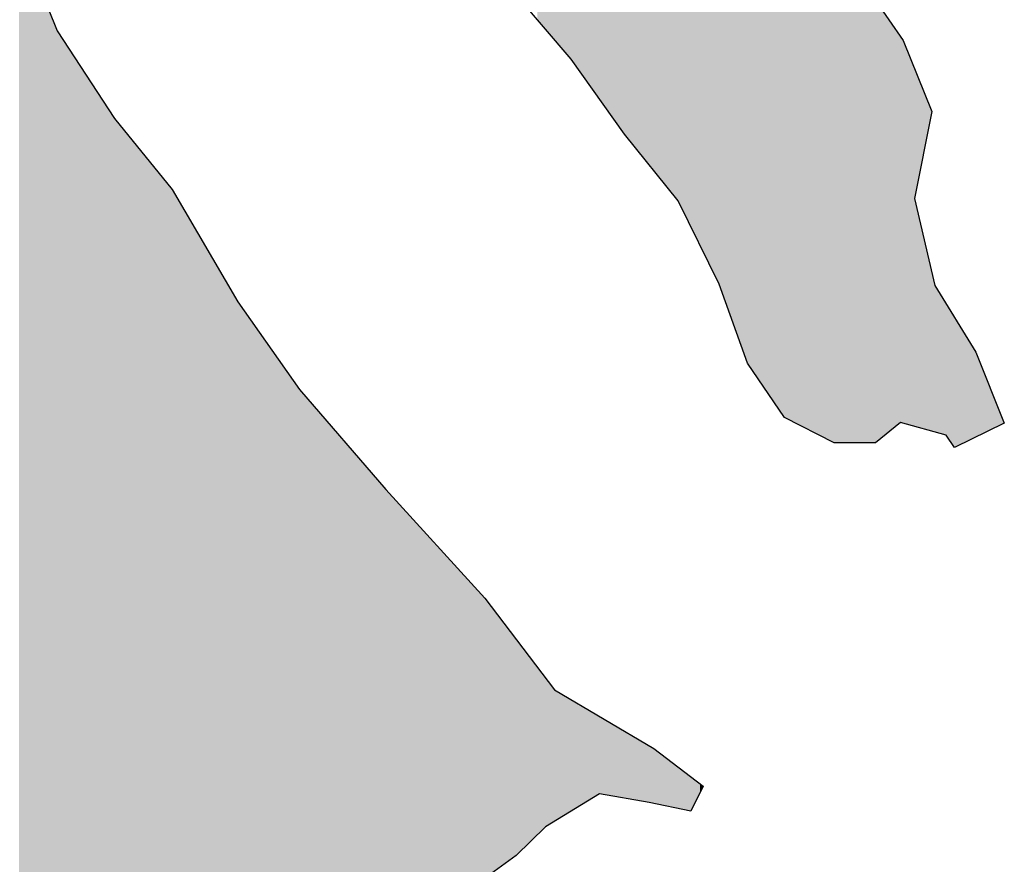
# Model space of a CAD drawing. Extents: x 132729 to 413893, y 707796 to 905796.
# Tile 16 of 62: x 211546 to 213533, y 776335 to 778039. Entities that reach past the tile are written whole.
import ezdxf

# ---------------------------------------------------------------- set-up
doc = ezdxf.new("R2010")
doc.units = 0
doc.header["$LTSCALE"] = 2000
doc.layers.add('HENDRYFILL', color=11, linetype='CONTINUOUS')
doc.layers.add('WATER', color=4, linetype='CONTINUOUS')

msp = doc.modelspace()

# ---------------------------------------------------------------- linework, layer by layer
at = {"layer": 'HENDRYFILL', "color": 0}
for points in [[(212995.908363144, 777399.2864309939), (212995.908363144, 807706.6026420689), (213015.0941092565, 777346.1348481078), (213015.0941092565, 807707.0989351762)], [(213015.0941092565, 777346.1348481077), (213015.0941092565, 807707.0989351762), (213089.7292112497, 777236.7976514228), (213089.7292112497, 807709.0295813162)], [(213089.7292112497, 777236.7976514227), (213089.7292112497, 807709.0295813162), (213159.0733906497, 777201.5530793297), (213159.0733906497, 807710.8233629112)], [(213159.0733906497, 777201.5530793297), (213159.0733906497, 807710.8233629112), (213189.8673033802, 777185.9018987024), (213189.8673033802, 807711.6199337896)], [(213189.8673033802, 777185.9018987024), (213189.8673033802, 807711.6199337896), (213238.8389701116, 777185.5795282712), (213238.8389701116, 807712.8867232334)], [(212988.4728994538, 777419.8854039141), (212988.4728994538, 787131.3261814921), (212995.908363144, 777399.2864309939), (212995.908363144, 787150.7639260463)], [(212974.9357506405, 777457.3882918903), (212974.9357506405, 787095.9374483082), (212988.4728994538, 777419.8854039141), (212988.4728994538, 787131.3261814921)], [(212957.5344857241, 777505.5962046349), (212957.5344857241, 787050.4471659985), (212974.9357506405, 777457.3882918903), (212974.9357506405, 787095.9374483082)], [(212944.7921553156, 777531.5058615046), (212944.7921553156, 787017.1362423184), (212957.5344857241, 777505.5962046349), (212957.5344857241, 787050.4471659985)], [(212925.7485250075, 777570.2282859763), (212925.7485250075, 786931.0362932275), (212944.7921553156, 777531.5058615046), (212944.7921553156, 787017.1362423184)], [(212918.9033687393, 777584.1469056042), (212918.9033687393, 786900.0880130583), (212922.5959917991, 777576.638499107), (212922.5959917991, 786916.783078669)], [(212922.5959917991, 777576.638499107), (212922.5959917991, 786916.783078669), (212925.7485250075, 777570.2282859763), (212925.7485250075, 786931.0362932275)], [(212900.3006486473, 777621.9728039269), (212900.3006486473, 786845.4807165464), (212918.9033687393, 777584.1469056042), (212918.9033687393, 786900.0880130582)], [(212896.8174327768, 777629.0554116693), (212896.8174327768, 786835.2559214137), (212900.3006486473, 777621.9728039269), (212900.3006486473, 786845.4807165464)], [(212892.5736719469, 777637.6844758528), (212892.5736719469, 786716.0606006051), (212893.290151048, 777636.2276208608), (212893.290151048, 786824.9017732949)], [(212893.290151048, 777636.2276208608), (212893.290151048, 786824.9017732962), (212896.8174327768, 777629.0554116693), (212896.8174327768, 786835.2559214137)], [(212891.9674203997, 777638.9171993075), (212891.9674203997, 786623.9642237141), (212892.5736719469, 777637.6844758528), (212892.5736719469, 786716.0606006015)], [(212849.2395545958, 777705.6215945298), (212849.2395545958, 786615.7107854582), (212874.9127822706, 777673.5953003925), (212874.9127822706, 786620.6699004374)], [(212874.9127822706, 777673.5953003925), (212874.9127822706, 786620.6699004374), (212891.9674203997, 777638.9171993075), (212891.9674203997, 786623.9642237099)], [(212784.6143196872, 777786.2389134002), (212784.6143196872, 786582.2394746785), (212808.133213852, 777756.9000615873), (212808.1332138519, 786607.7705656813)], [(212808.133213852, 777756.9000615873), (212808.1332138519, 786607.7705656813), (212812.5423160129, 777751.3998882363), (212812.5423160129, 786608.6222406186)], [(212812.5423160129, 777751.3998882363), (212812.5423160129, 786608.6222406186), (212816.6868972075, 777746.2296938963), (212816.6868972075, 786609.4228199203)], [(212816.6868972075, 777746.2296938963), (212816.6868972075, 786609.4228199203), (212825.7757742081, 777734.8916941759), (212825.7757742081, 786611.1784537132)], [(212825.7757742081, 777734.8916941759), (212825.7757742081, 786611.1784537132), (212849.2395545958, 777705.6215945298), (212849.2395545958, 786615.7107854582)], [(212766.9534300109, 777808.2701458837), (212766.9534300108, 786563.0675791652), (212784.6143196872, 777786.2389134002), (212784.6143196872, 786582.2394746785)], [(212753.3292791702, 777827.3983867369), (212753.3292791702, 786548.2777921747), (212766.9534300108, 777808.2701458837), (212766.9534300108, 786563.0675791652)], [(212740.2330405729, 777845.7854413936), (212740.2330405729, 786534.0610838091), (212744.144863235, 777840.2932615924), (212744.144863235, 786538.3075887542)], [(212744.144863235, 777840.2932615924), (212744.144863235, 786538.3075887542), (212750.6585459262, 777831.1480830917), (212750.6585459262, 786545.3785600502)], [(212750.6585459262, 777831.1480830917), (212750.6585459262, 786545.3785600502), (212751.7309796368, 777829.6423914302), (212751.7309796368, 786546.5427475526)], [(212751.7309796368, 777829.6423914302), (212751.7309796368, 786546.5427475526), (212753.3292791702, 777827.3983867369), (212753.3292791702, 786548.2777921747)], [(212723.802983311, 777868.8531610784), (212723.8029833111, 786516.2253265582), (212724.8734093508, 777867.350288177), (212724.8734093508, 786517.3873346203)], [(212724.8734093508, 777867.350288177), (212724.8734093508, 786517.3873346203), (212735.6475491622, 777852.2234488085), (212735.6475491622, 786529.0832733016)], [(212735.6475491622, 777852.2234488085), (212735.6475491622, 786529.0832733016), (212736.2684893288, 777851.3516518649), (212736.2684893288, 786529.7573390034)], [(212736.2684893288, 777851.3516518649), (212736.2684893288, 786529.7573390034), (212740.2330405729, 777845.7854413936), (212740.2330405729, 786534.0610838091)], [(212716.3283499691, 777879.3475095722), (212716.3283499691, 786496.6851849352), (212717.3044538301, 777877.9770645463), (212717.3044538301, 786499.2369097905)], [(212717.3044538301, 777877.9770645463), (212717.3044538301, 786499.2369097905), (212723.802983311, 777868.8531610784), (212723.802983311, 786516.2253265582)], [(212679.4608738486, 777931.1092649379), (212679.4608738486, 786400.3064501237), (212712.0598217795, 777885.3405021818), (212712.0598217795, 786485.5264241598)], [(212712.0598217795, 777885.3405021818), (212712.0598217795, 786485.5264241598), (212716.3283499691, 777879.3475095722), (212716.3283499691, 786496.6851849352)], [(212672.6867754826, 777940.6200657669), (212672.6867754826, 786126.4148584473), (212679.4608738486, 777931.1092649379), (212679.4608738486, 786139.7429899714)], [(212669.2893061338, 777945.3900960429), (212669.2893061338, 786119.730290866), (212672.6867754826, 777940.6200657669), (212672.6867754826, 786126.4148584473)], [(212659.1043053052, 777959.6897871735), (212659.1043053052, 786099.6911619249), (212663.7081260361, 777953.2260454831), (212663.7081260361, 786108.7492424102)], [(212663.7081260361, 777953.2260454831), (212663.7081260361, 786108.7492424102), (212669.2893061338, 777945.3900960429), (212669.2893061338, 786119.730290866)], [(212639.3233555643, 777982.8198590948), (212639.3233555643, 786060.7718717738), (212658.4772134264, 777960.4230522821), (212658.4772134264, 786098.4573500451)], [(212658.4772134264, 777960.4230522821), (212658.4772134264, 786098.4573500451), (212659.1043053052, 777959.6897871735), (212659.1043053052, 786099.6911619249)], [(212637.0477465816, 777985.4807525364), (212637.0477465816, 786056.2945798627), (212639.3233555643, 777982.8198590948), (212639.3233555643, 786060.7718717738)], [(212590.5610960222, 778039.838080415), (212590.5610960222, 786038.0539614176), (212598.5476974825, 778030.4992635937), (212598.5476974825, 786041.1877761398)], [(212598.5476974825, 778030.4992635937), (212598.5476974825, 786041.1877761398), (212602.9865601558, 778025.3088549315), (212602.9865601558, 786042.9295148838)], [(212602.9865601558, 778025.3088549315), (212602.9865601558, 786042.9295148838), (212607.0462670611, 778020.561797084), (212607.0462670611, 786044.5224789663)], [(212607.0462670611, 778020.561797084), (212607.0462670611, 786044.5224789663), (212610.076269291, 778017.0187837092), (212610.076269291, 786045.7114033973)], [(212610.076269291, 778017.0187837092), (212610.076269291, 786045.7114033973), (212625.6098175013, 777998.8552429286), (212625.6098175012, 786051.8065193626)], [(212625.6098175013, 777998.8552429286), (212625.6098175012, 786051.8065193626), (212628.2508003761, 777995.7671139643), (212628.2508003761, 786052.8427988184)], [(212628.2508003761, 777995.7671139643), (212628.2508003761, 786052.8427988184), (212631.8406505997, 777991.5694644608), (212631.8406505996, 786054.251398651)], [(212631.8406505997, 777991.5694644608), (212631.8406505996, 786054.251398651), (212637.0477465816, 777985.4807525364), (212637.0477465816, 786056.2945798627)], [(213238.8389701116, 777185.5795282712), (213238.8389701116, 778265.6656588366), (213271.1160586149, 777185.3670548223), (213271.1160586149, 778081.2524499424)], [(211544.482901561, 774279.9219796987), (211544.482901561, 778222.5513245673), (211547.1185704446, 774279.1771550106), (211547.1185704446, 778201.4470606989)], [(211547.1185704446, 774279.1771550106), (211547.1185704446, 778201.4470606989), (211554.7891778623, 774277.0094859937), (211554.7891778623, 778182.338715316)], [(211554.7891778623, 774277.0094859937), (211554.7891778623, 778182.338715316), (211556.3972698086, 774276.555048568), (211556.3972698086, 778178.3327775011)], [(211556.3972698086, 774276.555048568), (211556.3972698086, 778178.3327775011), (211565.4310330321, 774274.0021596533), (211565.4310330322, 778155.8286577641)], [(211565.4310330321, 774274.0021596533), (211565.4310330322, 778155.8286577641), (211567.7458116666, 774273.3480166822), (211567.7458116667, 778150.0622839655)], [(211567.7458116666, 774273.3480166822), (211567.7458116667, 778150.0622839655), (211573.2669817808, 774271.7877661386), (211573.2669817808, 778136.3084285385)], [(211573.2669817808, 774271.7877661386), (211573.2669817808, 778136.3084285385), (211582.782080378, 774269.0988546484), (211582.782080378, 778112.6052482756)], [(211582.782080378, 774269.0988546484), (211582.782080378, 778112.6052482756), (211597.7534428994, 774264.8680347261), (211597.7534428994, 778075.3099012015)], [(211597.7534428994, 774264.8680347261), (211597.7534428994, 778075.3099012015), (211601.1055908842, 774263.9207372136), (211601.1055908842, 778066.9593237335)], [(213271.1160586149, 777185.3670548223), (213271.1160586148, 778081.2524499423), (213273.5912823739, 777185.3507609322), (213273.5912823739, 778077.6663989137)], [(213273.5912823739, 777185.3507609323), (213273.5912823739, 778077.6663989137), (213317.4875854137, 777221.4440574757), (213317.4875854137, 778014.0703777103)], [(211601.1055908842, 774263.9207372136), (211601.1055908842, 778066.9593237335), (211603.9163935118, 774263.1264207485), (211603.9163935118, 778059.9572984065)], [(211603.9163935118, 774263.1264207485), (211603.9163935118, 778059.9572984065), (211612.3732824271, 774260.7365531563), (211612.3732824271, 778038.8902374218)], [(211612.3732824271, 774260.7365531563), (211612.3732824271, 778038.8902374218), (211621.2576484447, 774258.2258830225), (211621.2576484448, 778016.7582829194)], [(211621.2576484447, 774258.2258830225), (211621.2576484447, 778016.7582829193), (211621.9839199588, 774258.0206429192), (211621.9839199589, 778015.6531827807)], [(211621.9839199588, 774258.0206429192), (211621.9839199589, 778015.6531827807), (211633.3924718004, 774254.7966525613), (211633.3924718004, 777998.2938454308)], [(213317.4875854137, 777221.4440574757), (213317.4875854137, 778014.0703777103), (213324.1012386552, 777226.882067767), (213324.1012386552, 778004.4886589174)], [(211633.3924718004, 774254.7966525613), (211633.3924718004, 777998.2938454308), (211634.8854399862, 774254.3747484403), (211634.8854399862, 777996.022133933)], [(211634.8854399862, 774254.3747484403), (211634.8854399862, 777996.022133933), (211660.9946816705, 774246.9964286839), (211660.9946816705, 777956.2941175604)], [(213324.1012386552, 777226.882067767), (213324.1012386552, 778004.4886589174), (213329.1717061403, 777225.4632880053), (213329.1717061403, 777997.1426745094)], [(213329.1717061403, 777225.4632880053), (213329.1717061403, 777997.1426745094), (213331.1006883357, 777224.9235348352), (213331.1006883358, 777992.3689894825)], [(213331.1006883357, 777224.9235348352), (213331.1006883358, 777992.3689894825), (213352.1945763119, 777219.0212030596), (213352.194576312, 777940.1675863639)], [(211660.9946816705, 774246.9964286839), (211660.9946816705, 777956.2941175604), (211667.1123109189, 774245.26762226), (211667.1123109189, 777946.9854873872)], [(211667.1123109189, 774245.26762226), (211667.1123109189, 777946.9854873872), (211678.8417530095, 774241.952950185), (211678.8417530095, 777929.1378810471)], [(213352.194576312, 777678.8262130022), (213352.194576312, 777940.1675863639), (213386.8415572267, 777854.4261137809), (213386.8415572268, 777854.426113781)], [(211678.8417530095, 774241.952950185), (211678.8417530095, 777929.1378810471), (211681.681932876, 774241.1503318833), (211681.681932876, 777924.8162422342)], [(211681.681932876, 774241.1503318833), (211681.681932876, 777924.8162422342), (211682.3592423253, 774240.9589281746), (211682.3592423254, 777923.7856431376)], [(211682.3592423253, 774240.9589281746), (211682.3592423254, 777923.7856431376), (211688.2208875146, 774239.3024613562), (211688.2208875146, 777914.8665202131)], [(211688.2208875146, 774239.3024613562), (211688.2208875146, 777914.8665202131), (211688.2613126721, 774239.2910374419), (211688.2613126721, 777914.8050089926)], [(211688.2613126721, 774239.2910374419), (211688.2613126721, 777914.8050089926), (211692.3201473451, 774238.1440343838), (211692.3201473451, 777908.6290559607)], [(211692.3201473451, 774238.1440343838), (211692.3201473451, 777908.6290559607), (211697.0599321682, 774236.8045987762), (211697.0599321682, 777901.4169641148)], [(211697.0599321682, 774236.8045987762), (211697.0599321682, 777901.4169641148), (211697.2399621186, 774236.7537233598), (211697.2399621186, 777901.1430292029)], [(211697.2399621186, 774236.7537233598), (211697.2399621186, 777901.1430292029), (211714.3999315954, 774231.9044158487), (211714.3999315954, 777875.0322919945)], [(211714.3999315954, 774231.9044158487), (211714.3999315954, 777875.0322919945), (211724.3706290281, 774229.086754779), (211724.3706290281, 777859.8608046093)], [(211724.3706290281, 774229.086754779), (211724.3706290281, 777859.8608046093), (211725.1826470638, 774228.8572832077), (211725.1826470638, 777858.6252319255)], [(211725.1826470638, 774228.8572832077), (211725.1826470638, 777858.6252319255), (211737.3138297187, 774225.4290815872), (211737.3138297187, 777840.1663341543)], [(211737.3138297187, 774225.4290815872), (211737.3138297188, 777840.1663341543), (211738.6904186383, 774225.0400655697), (211738.6904186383, 777838.4721578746)], [(211738.6904186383, 774225.0400655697), (211738.6904186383, 777838.4721578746), (211738.8961851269, 774224.9819171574), (211738.8961851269, 777838.218919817)], [(211738.8961851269, 774224.9819171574), (211738.8961851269, 777838.218919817), (211750.9661022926, 774221.5710288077), (211750.9661022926, 777823.3644000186)], [(211750.9661022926, 774221.5710288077), (211750.9661022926, 777823.3644000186), (211751.0016312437, 774221.5609885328), (211751.0016312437, 777823.3206743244)], [(211751.0016312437, 774221.5609885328), (211751.0016312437, 777823.3206743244), (211758.4726238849, 774219.4497294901), (211758.472623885, 777814.1260786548)], [(211758.4726238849, 774219.4497294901), (211758.472623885, 777814.1260786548), (211764.7849717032, 774217.6658967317), (211764.7849717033, 777806.3574341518)], [(211764.7849717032, 774217.6658967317), (211764.7849717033, 777806.3574341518), (211767.1046465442, 774217.010370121), (211767.1046465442, 777803.5025963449)], [(211767.1046465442, 774217.010370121), (211767.1046465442, 777803.5025963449), (211789.8323630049, 774210.5876497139), (211789.8323630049, 777775.5314587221)], [(211789.8323630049, 774210.5876497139), (211789.8323630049, 777775.5314587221), (211791.2555287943, 774210.1854713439), (211791.2555287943, 777773.779960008)], [(211791.2555287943, 774210.1854713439), (211791.2555287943, 777773.779960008), (211792.4680318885, 774209.8428250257), (211792.4680318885, 777772.2877251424)], [(211792.4680318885, 774209.8428250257), (211792.4680318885, 777772.2877251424), (211793.7246008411, 774209.4877259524), (211793.7246008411, 777770.7412581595)], [(211793.7246008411, 774209.4877259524), (211793.7246008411, 777770.7412581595), (211800.7742680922, 774207.495531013), (211800.7742680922, 777762.0651901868)], [(211800.7742680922, 774207.495531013), (211800.7742680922, 777762.0651901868), (211815.9771336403, 774203.1992896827), (211815.9771336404, 777743.3549319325)], [(211815.9771336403, 774203.1992896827), (211815.9771336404, 777743.3549319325), (211824.0531223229, 774200.9170622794), (211824.053122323, 777733.4157639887)], [(211824.0531223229, 774200.9170622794), (211824.053122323, 777733.4157639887), (211824.8296114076, 774200.6976309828), (211824.8296114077, 777732.4601341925)], [(211824.8296114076, 774200.6976309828), (211824.8296114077, 777732.4601341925), (211826.5736674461, 774200.204770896), (211826.5736674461, 777730.313713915)], [(211826.5736674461, 774200.204770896), (211826.5736674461, 777730.313713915), (211835.2412190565, 774197.755371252), (211835.2412190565, 777719.6465059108)], [(211835.2412190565, 774197.755371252), (211835.2412190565, 777719.6465059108), (211835.346550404, 774197.7256052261), (211835.346550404, 777719.5168739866)], [(211835.346550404, 774197.7256052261), (211835.346550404, 777719.5168739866), (211840.1022793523, 774196.3816639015), (211840.1022793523, 777713.6639697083)], [(211840.1022793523, 774196.3816639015), (211840.1022793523, 777713.6639697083), (211845.5572877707, 774194.8401102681), (211845.5572877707, 777706.9504579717)], [(211845.5572877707, 774194.8401102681), (211845.5572877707, 777706.9504579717), (211849.4863100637, 774193.7297914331), (211849.4863100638, 777702.1149865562)], [(211849.4863100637, 774193.7297914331), (211849.4863100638, 777702.1149865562), (211853.5904661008, 774192.5699808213), (211853.5904661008, 777697.0639769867)], [(211853.5904661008, 774192.5699808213), (211853.5904661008, 777697.0639769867), (211855.6284203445, 774191.994066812), (211855.6284203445, 777693.5727313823)], [(211855.6284203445, 774191.994066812), (211855.6284203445, 777693.5727313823), (211856.8311310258, 774191.6541877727), (211856.8311310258, 777691.5123522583)], [(211856.8311310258, 774191.6541877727), (211856.8311310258, 777691.5123522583), (211857.2267198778, 774191.5423966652), (211857.2267198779, 777690.8346639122)], [(211857.2267198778, 774191.5423966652), (211857.2267198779, 777690.8346639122), (211857.7276400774, 774191.4008395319), (211857.7276400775, 777689.976531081)], [(211857.7276400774, 774191.4008395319), (211857.7276400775, 777689.976531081), (211858.0142568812, 774191.3198432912), (211858.0142568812, 777689.4855241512)], [(211858.0142568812, 774191.3198432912), (211858.0142568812, 777689.4855241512), (211873.4754916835, 774186.9505883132), (211873.4754916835, 777662.998684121)], [(213352.1945763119, 777219.0212030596), (213352.1945763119, 777678.8262130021), (213386.8415572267, 777209.3265475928), (213386.8415572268, 777528.9367135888)], [(211873.4754916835, 774186.9505883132), (211873.4754916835, 777662.998684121), (211875.845384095, 774186.2808705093), (211875.845384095, 777658.9387909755)], [(211875.845384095, 774186.2808705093), (211875.845384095, 777658.9387909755), (211885.4009078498, 774183.580535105), (211885.4009078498, 777642.5691004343)], [(211885.4009078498, 774183.580535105), (211885.4009078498, 777642.5691004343), (211891.6385570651, 774181.817811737), (211891.6385570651, 777631.8833034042)], [(211891.6385570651, 774181.817811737), (211891.6385570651, 777631.8833034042), (211897.1499347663, 774180.2603284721), (211897.1499347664, 777622.4416914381)], [(211897.1499347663, 774180.2603284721), (211897.1499347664, 777622.4416914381), (211897.4414477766, 774180.177948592), (211897.4414477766, 777621.9422967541)], [(211897.4414477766, 774180.177948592), (211897.4414477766, 777621.9422967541), (211899.6398471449, 774179.5566937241), (211899.6398471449, 777618.176190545)], [(211899.6398471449, 774179.5566937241), (211899.6398471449, 777618.176190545), (211899.941152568, 774179.471546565), (211899.9411525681, 777617.6600203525)], [(211899.941152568, 774179.471546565), (211899.9411525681, 777617.6600203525), (211901.1438632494, 774179.1316675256), (211901.1438632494, 777615.5996412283)], [(211901.1438632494, 774179.1316675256), (211901.1438632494, 777615.5996412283), (211903.8689193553, 774178.3615825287), (211903.8689193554, 777610.9313125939)], [(211903.8689193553, 774178.3615825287), (211903.8689193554, 777610.9313125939), (211907.6975065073, 774177.2796460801), (211907.6975065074, 777604.372510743)], [(211907.6975065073, 774177.2796460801), (211907.6975065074, 777604.372510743), (211919.3314096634, 774173.991972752), (211919.3314096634, 777584.4423217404)], [(211919.3314096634, 774173.991972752), (211919.3314096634, 777584.4423217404), (211919.5310244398, 774173.9355627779), (211919.5310244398, 777584.1003591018)], [(211919.5310244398, 774173.9355627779), (211919.5310244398, 777584.1003591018), (211927.131829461, 774171.7876195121), (211927.131829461, 777571.0793223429)], [(211927.131829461, 774171.7876195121), (211927.131829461, 777571.0793223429), (211934.5121793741, 774169.7019755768), (211934.5121793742, 777558.4359500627)], [(211934.5121793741, 774169.7019755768), (211934.5121793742, 777558.4359500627), (211935.5997662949, 774169.3946298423), (211935.5997662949, 777556.5727909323)], [(211935.5997662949, 774169.3946298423), (211935.5997662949, 777556.5727909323), (211940.0848225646, 774168.1271790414), (211940.0848225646, 777548.8893833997)], [(211940.0848225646, 774168.1271790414), (211940.0848225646, 777548.8893833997), (211943.9268428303, 774167.0414464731), (211943.9268428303, 777542.3075691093)], [(211943.9268428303, 774167.0414464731), (211943.9268428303, 777542.3075691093), (211947.7897034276, 774165.9498245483), (211947.7897034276, 777535.6900529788)], [(211947.7897034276, 774165.9498245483), (211947.7897034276, 777535.6900529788), (211950.4253723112, 774165.2049998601), (211950.4253723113, 777531.1748547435)], [(211950.4253723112, 774165.2049998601), (211950.4253723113, 777531.1748547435), (211955.001071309, 774163.9119339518), (211955.001071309, 777523.3361659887)], [(211955.001071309, 774163.9119339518), (211955.001071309, 777523.3361659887), (211957.5399457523, 774163.1944628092), (211957.5399457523, 777518.9867875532)], [(211957.5399457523, 774163.1944628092), (211957.5399457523, 777518.9867875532), (211962.0543792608, 774161.9187101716), (211962.0543792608, 777511.2530534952)], [(213386.8415572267, 777209.3265475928), (213386.8415572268, 777528.9367135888), (213392.8991764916, 777207.6315505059), (213392.8991764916, 777502.7302882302)], [(211962.0543792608, 774161.9187101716), (211962.0543792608, 777511.2530534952), (211963.4873374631, 774161.5137645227), (211963.4873374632, 777508.798234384)], [(211963.4873374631, 774161.5137645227), (211963.4873374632, 777508.798234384), (211967.2510184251, 774160.4501701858), (211967.2510184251, 777502.3506241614)], [(211967.2510184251, 774160.4501701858), (211967.2510184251, 777502.3506241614), (211972.6374799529, 774158.9279875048), (211972.6374799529, 777493.1230076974)], [(213392.8991764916, 777207.6315505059), (213392.8991764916, 777502.7302882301), (213400.8257679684, 777205.4135917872), (213400.8257679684, 777489.8600068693)], [(211972.6374799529, 774158.9279875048), (211972.6374799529, 777493.1230076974), (211975.8340790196, 774158.0246472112), (211975.8340790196, 777487.6468727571)], [(211975.8340790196, 774158.0246472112), (211975.8340790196, 777487.6468727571), (211979.2915583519, 774157.0475836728), (211979.2915583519, 777481.7238204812)], [(211979.2915583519, 774157.0475836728), (211979.2915583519, 777481.7238204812), (211980.608137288, 774156.6755261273), (211980.608137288, 777479.4683721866)], [(211980.608137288, 774156.6755261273), (211980.608137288, 777479.4683721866), (211982.0717282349, 774156.2619238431), (211982.0717282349, 777476.961075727)], [(211982.0717282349, 774156.2619238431), (211982.0717282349, 777476.961075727), (211983.7545187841, 774155.7863770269), (211983.7545187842, 777474.0782656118)], [(211983.7545187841, 774155.7863770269), (211983.7545187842, 777474.0782656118), (211984.5065268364, 774155.5738639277), (211984.5065268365, 777472.7899909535)], [(213400.8257679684, 777205.4135917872), (213400.8257679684, 777489.8600068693), (213416.0322742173, 777201.1586225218), (213416.0322742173, 777465.1694428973)], [(211984.5065268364, 774155.5738639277), (211984.5065268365, 777472.7899909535), (211986.0607605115, 774155.1346465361), (211986.0607605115, 777470.1274132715)], [(211986.0607605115, 774155.1346465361), (211986.0607605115, 777470.1274132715), (211992.9193498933, 774153.1964490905), (211992.9193498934, 777460.3905049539)], [(211992.9193498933, 774153.1964490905), (211992.9193498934, 777460.3905049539), (211994.6829907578, 774152.6980544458), (211994.6829907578, 777457.8867234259)], [(211994.6829907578, 774152.6980544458), (211994.6829907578, 777457.8867234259), (212006.7724927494, 774149.2816315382), (212006.7724927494, 777440.723664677)], [(213416.0322742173, 777201.1586225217), (213416.0322742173, 777465.1694428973), (213432.611728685, 777175.9312012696), (213432.611728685, 777438.2496445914)], [(212006.7724927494, 774149.2816315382), (212006.7724927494, 777440.723664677), (212008.2765088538, 774148.8566053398), (212008.2765088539, 777438.5884636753)], [(212008.2765088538, 774148.8566053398), (212008.2765088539, 777438.5884636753), (212016.7187091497, 774146.4708886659), (212016.7187091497, 777426.6033562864)], [(213432.611728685, 777175.9312012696), (213432.611728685, 777438.2496445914), (213439.6111783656, 777179.3735201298), (213439.6111783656, 777426.8847487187)], [(212016.7187091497, 774146.4708886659), (212016.7187091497, 777426.6033562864), (212019.9410447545, 774145.5602753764), (212019.9410447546, 777422.0287149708)], [(212019.9410447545, 774145.5602753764), (212019.9410447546, 777422.0287149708), (212019.9949030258, 774145.5450553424), (212019.9949030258, 777421.9522541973)], [(212019.9949030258, 774145.5450553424), (212019.9949030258, 777421.9522541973), (212024.1284363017, 774144.3769428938), (212024.1284363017, 777416.0840162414)], [(212024.1284363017, 774144.3769428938), (212024.1284363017, 777416.0840162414), (212025.4364783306, 774144.0072978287), (212025.4364783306, 777414.2270330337)], [(212025.4364783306, 774144.0072978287), (212025.4364783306, 777414.2270330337), (212026.7138876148, 774143.6463093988), (212026.7138876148, 777412.4135381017)], [(213439.6111783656, 777179.3735201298), (213439.6111783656, 777426.8847487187), (213475.7413350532, 777197.1422770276), (213475.7413350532, 777368.2207840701)], [(212026.7138876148, 774143.6463093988), (212026.7138876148, 777412.4135381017), (212032.5118821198, 774142.0078298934), (212032.5118821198, 777404.1823206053)], [(212032.5118821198, 774142.0078298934), (212032.5118821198, 777404.1823206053), (212038.7740123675, 774140.238188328), (212038.7740123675, 777395.2921852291)], [(212038.7740123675, 774140.238188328), (212038.7740123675, 777395.2921852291), (212042.4764278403, 774139.1919072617), (212042.4764278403, 777390.0359906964)], [(212042.4764278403, 774139.1919072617), (212042.4764278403, 777390.0359906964), (212044.0502463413, 774138.7471553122), (212044.0502463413, 777387.8016935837)], [(212044.0502463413, 774138.7471553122), (212044.0502463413, 777387.8016935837), (212045.5934320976, 774138.3110599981), (212045.5934320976, 777385.6108847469)], [(212045.5934320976, 774138.3110599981), (212045.5934320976, 777385.6108847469), (212048.5548874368, 774137.4741699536), (212048.5548874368, 777381.4066063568)], [(212048.5548874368, 774137.4741699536), (212048.5548874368, 777381.4066063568), (212052.0221591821, 774136.4943391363), (212052.0221591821, 777376.4842374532)], [(212052.0221591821, 774136.4943391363), (212052.0221591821, 777376.4842374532), (212053.2493508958, 774136.1475418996), (212053.2493508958, 777374.7420347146)], [(212053.2493508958, 774136.1475418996), (212053.2493508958, 777374.7420347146), (212054.646780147, 774135.7526365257), (212054.646780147, 777372.7581514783)], [(212054.646780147, 774135.7526365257), (212054.646780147, 777372.7581514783), (212057.5126965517, 774134.942745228), (212057.5126965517, 777368.6895064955)], [(212057.5126965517, 774134.942745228), (212057.5126965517, 777368.6895064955), (212058.3345070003, 774134.7105063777), (212058.3345070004, 777367.5228098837)], [(212058.3345070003, 774134.7105063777), (212058.3345070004, 777367.5228098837), (212061.3070102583, 774133.8704942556), (212061.3070102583, 777363.3028471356)], [(212061.3070102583, 774133.8704942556), (212061.3070102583, 777363.3028471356), (212061.7172877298, 774133.7545522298), (212061.7172877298, 777362.7203900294)], [(212061.7172877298, 774133.7545522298), (212061.7172877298, 777362.7203900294), (212067.7246894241, 774132.0568954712), (212067.7246894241, 777354.1918842)], [(213475.7413350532, 777197.1422770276), (213475.7413350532, 777368.22078407), (213492.4261208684, 777205.3478296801), (213492.4261208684, 777326.930661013)], [(212067.7246894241, 774132.0568954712), (212067.7246894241, 777354.1918842), (212068.0896455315, 774131.9537609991), (212068.0896455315, 777353.6737683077)], [(212068.0896455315, 774131.9537609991), (212068.0896455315, 777353.6737683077), (212068.3456295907, 774131.8814213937), (212068.3456295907, 777353.3103563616)], [(212068.3456295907, 774131.8814213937), (212068.3456295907, 777353.3103563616), (212072.198697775, 774130.7925667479), (212072.1986977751, 777347.8402852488)], [(212072.198697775, 774130.7925667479), (212072.1986977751, 777347.8402852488), (212074.5134764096, 774130.1384237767), (212074.5134764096, 777344.5540719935)], [(212074.5134764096, 774130.1384237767), (212074.5134764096, 777344.5540719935), (212077.9256343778, 774129.1741677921), (212077.9256343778, 777339.7099462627)], [(212077.9256343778, 774129.1741677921), (212077.9256343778, 777339.7099462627), (212081.8582973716, 774128.0628201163), (212081.8582973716, 777334.12687708)], [(212081.8582973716, 774128.0628201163), (212081.8582973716, 777334.12687708), (212085.07573677, 774127.1535904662), (212085.07573677, 777329.5591867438)], [(212085.07573677, 774127.1535904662), (212085.07573677, 777329.5591867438), (212085.5423835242, 774127.0217188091), (212085.5423835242, 777328.8967040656)], [(212085.5423835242, 774127.0217188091), (212085.5423835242, 777328.8967040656), (212086.7438386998, 774126.6821945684), (212086.7438386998, 777327.1910386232)], [(212086.7438386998, 774126.6821945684), (212086.7438386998, 777327.1910386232), (212090.2662242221, 774125.6867889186), (212090.2662242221, 777322.1904265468)], [(212090.2662242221, 774125.6867889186), (212090.2662242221, 777322.1904265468), (212090.4573020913, 774125.6327914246), (212090.4573020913, 777321.9191597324)], [(212090.4573020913, 774125.6327914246), (212090.4573020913, 777321.9191597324), (212096.995001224, 774123.7852756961), (212096.9950012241, 777312.6378084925)], [(213492.4261208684, 777205.3478296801), (213492.4261208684, 777326.930661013), (213506.0392237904, 777212.0427332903), (213506.0392237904, 777293.2420838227)], [(212096.995001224, 774123.7852756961), (212096.9950012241, 777312.6378084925), (212098.0176819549, 774123.4962720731), (212098.0176819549, 777311.1859431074)], [(212098.0176819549, 774123.4962720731), (212098.0176819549, 777311.1859431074), (212102.7268340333, 774122.1654931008), (212102.7268340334, 777304.5005185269)], [(212102.7268340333, 774122.1654931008), (212102.7268340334, 777304.5005185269), (212103.7446185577, 774121.8778731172), (212103.7446185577, 777303.0556041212)], [(212103.7446185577, 774121.8778731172), (212103.7446185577, 777303.0556041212), (212106.2394271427, 774121.1728547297), (212106.2394271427, 777299.5138084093)], [(212106.2394271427, 774121.1728547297), (212106.2394271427, 777299.5138084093), (212108.5186768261, 774120.5287520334), (212108.5186768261, 777296.2780344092)], [(212108.5186768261, 774120.5287520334), (212108.5186768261, 777296.2780344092), (212110.4893396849, 774119.9718541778), (212110.4893396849, 777293.4803507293)], [(212110.4893396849, 774119.9718541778), (212110.4893396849, 777293.4803507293), (212110.7391720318, 774119.9012530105), (212110.7391720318, 777293.1910066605)], [(212110.7391720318, 774119.9012530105), (212110.7391720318, 777293.1910066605), (212122.1979414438, 774116.6630714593), (212122.1979414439, 777279.9199990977)], [(212122.1979414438, 774116.6630714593), (212122.1979414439, 777279.9199990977), (212123.1691490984, 774116.3886138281), (212123.1691490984, 777278.7951920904)], [(212123.1691490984, 774116.3886138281), (212123.1691490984, 777278.7951920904), (212125.9163010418, 774115.612284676), (212125.9163010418, 777275.6135699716)], [(212125.9163010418, 774115.612284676), (212125.9163010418, 777275.6135699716), (212129.3174110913, 774114.651150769), (212129.3174110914, 777271.6745643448)], [(213506.0392237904, 777212.0427332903), (213506.0392237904, 777293.2420838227), (213533.4111861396, 777225.5042233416)], [(212129.3174110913, 774114.651150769), (212129.3174110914, 777271.6745643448), (212129.688518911, 774114.5462778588), (212129.688518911, 777271.2447647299)], [(212129.688518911, 774114.5462778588), (212129.688518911, 777271.2447647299), (212129.7730099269, 774114.5224011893), (212129.7730099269, 777271.1469112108)], [(212129.7730099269, 774114.5224011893), (212129.7730099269, 777271.1469112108), (212130.2543453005, 774114.3863786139), (212130.2543453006, 777270.5894512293)], [(212130.2543453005, 774114.3863786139), (212130.2543453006, 777270.5894512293), (212131.1067884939, 774114.1454831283), (212131.1067884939, 777269.602191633)], [(212131.1067884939, 774114.1454831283), (212131.1067884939, 777269.602191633), (212131.9726648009, 774113.9007915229), (212131.9726648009, 777268.5993744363)], [(212131.9726648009, 774113.9007915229), (212131.9726648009, 777268.5993744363), (212133.2451778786, 774113.5411867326), (212133.2451778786, 777267.1256096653)], [(212133.2451778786, 774113.5411867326), (212133.2451778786, 777267.1256096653), (212140.7357553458, 774111.424393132), (212140.7357553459, 777258.4503752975)], [(212140.7357553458, 774111.424393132), (212140.7357553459, 777258.4503752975), (212144.920761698, 774110.2417346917), (212144.920761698, 777253.6034978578)], [(212144.920761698, 774110.2417346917), (212144.920761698, 777253.6034978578), (212149.5196862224, 774108.9421053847), (212149.5196862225, 777248.2772398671)], [(212149.5196862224, 774108.9421053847), (212149.5196862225, 777248.2772398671), (212150.1259377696, 774108.7707822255), (212150.1259377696, 777247.5751078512)], [(212150.1259377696, 774108.7707822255), (212150.1259377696, 777247.5751078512), (212151.6482831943, 774108.3405762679), (212151.6482831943, 777245.8119990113)], [(212151.6482831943, 774108.3405762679), (212151.6482831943, 777245.8119990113), (212152.7860876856, 774108.0190393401), (212152.7860876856, 777244.4942473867)], [(212152.7860876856, 774108.0190393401), (212152.7860876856, 777244.4942473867), (212152.9869579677, 774107.9622745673), (212152.9869579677, 777244.2616088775)], [(212152.9869579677, 774107.9622745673), (212152.9869579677, 777244.2616088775), (212160.3170903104, 774105.8908218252), (212160.3170903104, 777235.7721945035)], [(212160.3170903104, 774105.8908218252), (212160.3170903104, 777235.7721945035), (212162.7065675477, 774105.2155694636), (212162.7065675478, 777233.0048143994)], [(212162.7065675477, 774105.2155694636), (212162.7065675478, 777233.0048143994), (212163.0825715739, 774105.109312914), (212163.082571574, 777232.5693442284)], [(212163.0825715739, 774105.109312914), (212163.082571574, 777232.5693442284), (212169.6264224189, 774103.2600587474), (212169.626422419, 777224.990564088)], [(212169.6264224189, 774103.2600587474), (212169.626422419, 777224.990564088), (212172.3563747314, 774102.4885901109), (212172.3563747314, 777221.8288617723)], [(212172.3563747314, 774102.4885901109), (212172.3563747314, 777221.8288617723), (212172.516819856, 774102.4432492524), (212172.516819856, 777221.6430417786)], [(212172.516819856, 774102.4432492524), (212172.516819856, 777221.6430417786), (212173.1830813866, 774102.2549676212), (212173.1830813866, 777220.8714090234)], [(212173.1830813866, 774102.2549676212), (212173.1830813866, 777220.8714090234), (212173.5750295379, 774102.1442053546), (212173.5750295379, 777220.4174731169)], [(212173.5750295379, 774102.1442053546), (212173.5750295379, 777220.4174731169), (212179.501580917, 774100.4693964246), (212179.5015809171, 777213.553620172)], [(212179.501580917, 774100.4693964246), (212179.5015809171, 777213.553620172), (212193.2004303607, 774096.5981812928), (212193.2004303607, 777197.6882573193)], [(212193.2004303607, 774096.5981812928), (212193.2004303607, 777197.6882573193), (212195.5948038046, 774095.9215452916), (212195.5948038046, 777194.9152066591)], [(212195.5948038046, 774095.9215452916), (212195.5948038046, 777194.9152066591), (212199.3682771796, 774094.8551836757), (212199.3682771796, 777190.5449473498)], [(212199.3682771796, 774094.8551836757), (212199.3682771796, 777190.5449473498), (212200.7461216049, 774094.4658128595), (212200.7461216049, 777188.9491927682)], [(212200.7461216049, 774094.4658128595), (212200.7461216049, 777188.9491927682), (212204.8343335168, 774093.3105079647), (212204.8343335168, 777184.2144180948)], [(212204.8343335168, 774093.3105079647), (212204.8343335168, 777184.2144180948), (212206.277084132, 774092.9027950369), (212206.277084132, 777182.5434922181)], [(212206.277084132, 774092.9027950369), (212206.277084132, 777182.5434922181), (212212.0040207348, 774091.2843960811), (212212.0040207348, 777175.9108237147)], [(212212.0040207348, 774091.2843960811), (212212.0040207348, 777175.9108237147), (212215.2312525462, 774090.3723991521), (212215.2312525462, 777172.173195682)], [(212215.2312525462, 774090.3723991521), (212215.2312525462, 777172.173195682), (212215.4259711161, 774090.3173728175), (212215.4259711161, 777171.9476817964)], [(212215.4259711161, 774090.3173728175), (212215.4259711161, 777171.9476817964), (212219.0536879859, 774089.2922011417), (212219.0536879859, 777167.746230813)], [(212219.0536879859, 774089.2922011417), (212219.0536879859, 777167.746230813), (212220.6826202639, 774088.8318743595), (212220.6826202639, 777165.8596780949)], [(212220.6826202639, 774088.8318743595), (212220.6826202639, 777165.8596780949), (212224.0445606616, 774087.881809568), (212224.0445606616, 777161.9660369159)], [(212224.0445606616, 774087.881809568), (212224.0445606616, 777161.9660369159), (212225.0659858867, 774087.5931607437), (212225.0659858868, 777160.7830702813)], [(212225.0659858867, 774087.5931607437), (212225.0659858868, 777160.7830702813), (212233.2081362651, 774085.2922364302), (212233.2081362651, 777151.3532148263)], [(212233.2081362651, 774085.2922364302), (212233.2081362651, 777151.3532148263), (212234.8064357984, 774084.8405662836), (212234.8064357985, 777149.5021395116)], [(212234.8064357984, 774084.8405662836), (212234.8064357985, 777149.5021395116), (212238.7146177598, 774083.736136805), (212238.7146177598, 777144.9758670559)], [(212238.7146177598, 774083.736136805), (212238.7146177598, 777144.9758670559), (212239.8720070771, 774083.4090653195), (212239.8720070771, 777143.6354332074)], [(212239.8720070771, 774083.4090653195), (212239.8720070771, 777143.6354332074), (212240.6582885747, 774083.186866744), (212240.6582885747, 777142.7247989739)], [(212240.6582885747, 774083.186866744), (212240.6582885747, 777142.7247989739), (212242.3582787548, 774082.7064594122), (212242.3582787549, 777140.7559503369)], [(212242.3582787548, 774082.7064594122), (212242.3582787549, 777140.7559503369), (212245.5989436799, 774081.7906663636), (212245.5989436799, 777137.002764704)], [(212245.5989436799, 774081.7906663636), (212245.5989436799, 777137.002764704), (212247.4777083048, 774081.2597384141), (212247.4777083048, 777134.8268679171)], [(212247.4777083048, 774081.2597384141), (212247.4777083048, 777134.8268679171), (212248.4452752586, 774080.9863096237), (212248.4452752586, 777133.7062773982)], [(212248.4452752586, 774080.9863096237), (212248.4452752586, 777133.7062773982), (212256.6866052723, 774078.6573577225), (212256.6866052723, 777124.1615567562)], [(212256.6866052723, 774078.6573577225), (212256.6866052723, 777124.1615567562), (212271.6628640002, 774074.4251541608), (212271.6628640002, 777106.8167585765)], [(212271.6628640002, 774074.4251541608), (212271.6628640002, 777106.8167585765), (212284.9869649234, 774070.65984078), (212284.9869649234, 777091.3854118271)], [(212284.9869649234, 774070.65984078), (212284.9869649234, 777091.385411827), (212288.102713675, 774069.779348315), (212288.102713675, 777087.9651156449)], [(212288.102713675, 774069.779348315), (212288.102713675, 777087.9651156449), (212288.6232187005, 774069.6322566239), (212288.6232187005, 777087.3937340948)], [(212288.6232187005, 774069.6322566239), (212288.6232187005, 777087.3937340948), (212289.2049892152, 774069.4678516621), (212289.2049892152, 777086.7550986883)], [(212289.2049892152, 774069.4678516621), (212289.2049892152, 777086.7550986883), (212289.9214683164, 774069.2653788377), (212289.9214683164, 777085.9685876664)], [(212289.9214683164, 774069.2653788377), (212289.9214683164, 777085.9685876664), (212291.7144864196, 774068.7586823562), (212291.7144864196, 777084.0003118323)], [(212291.7144864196, 774068.7586823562), (212291.7144864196, 777084.0003118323), (212308.4090646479, 774064.0408917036), (212308.4090646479, 777065.6739297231)], [(212308.4090646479, 774064.0408917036), (212308.4090646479, 777065.6739297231), (212309.8077494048, 774063.6456315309), (212309.8077494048, 777064.1385311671)], [(212309.8077494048, 774063.6456315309), (212309.8077494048, 777064.1385311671), (212313.7159313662, 774062.5412020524), (212313.7159313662, 777059.8483457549)], [(212313.7159313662, 774062.5412020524), (212313.7159313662, 777059.8483457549), (212315.7404524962, 774061.9690841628), (212315.7404524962, 777057.625938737)], [(212315.7404524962, 774061.9690841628), (212315.7404524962, 777057.625938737), (212319.6290496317, 774060.8701892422), (212319.6290496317, 777053.3572524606)], [(212319.6290496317, 775994.3257181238), (212319.6290496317, 777053.3572524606), (212323.1097544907, 776008.6938262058), (212323.1097544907, 777049.5363277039)], [(212323.1097544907, 776008.6938262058), (212323.1097544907, 777049.5363277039), (212326.2010222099, 776021.4543648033), (212326.2010222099, 777046.1429054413)], [(212326.2010222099, 776021.4543648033), (212326.2010222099, 777046.1429054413), (212337.4246478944, 776067.7847126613), (212337.4246478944, 777033.8222316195)], [(212337.4246478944, 776067.7847126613), (212337.4246478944, 777033.8222316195), (212340.9066082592, 776082.158003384), (212340.9066082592, 777029.9999286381)], [(212340.9066082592, 776082.158003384), (212340.9066082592, 777029.9999286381), (212344.2893889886, 776096.1218874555), (212344.2893889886, 777026.2864995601)], [(212344.2893889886, 776096.1218874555), (212344.2893889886, 777026.2864995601), (212349.3745450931, 776117.1130589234), (212349.3745450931, 777020.7042972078)], [(212349.3745450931, 776117.1130589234), (212349.3745450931, 777020.7042972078), (212353.232509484, 776133.0384681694), (212353.232509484, 777016.4692378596)], [(212353.232509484, 776133.0384681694), (212353.232509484, 777016.4692378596), (212354.0555754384, 776136.4360273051), (212354.0555754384, 777015.5657217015)], [(212354.0555754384, 776136.4360273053), (212354.0555754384, 777015.5657217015), (212368.9852572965, 776163.9908003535), (212368.9852572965, 776999.1767449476)], [(212368.9852572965, 776163.9908003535), (212368.9852572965, 776999.1767449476), (212372.0116188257, 776169.5763651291), (212372.0116188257, 776995.8545731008)], [(212372.0116188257, 776169.5763651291), (212372.0116188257, 776995.8545731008), (212374.3913036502, 776173.9683994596), (212374.3913036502, 776993.2422870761)], [(212374.3913036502, 776173.9683994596), (212374.3913036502, 776993.2422870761), (212375.3282378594, 776175.697639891), (212375.3282378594, 776992.213772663)], [(212375.3282378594, 776175.697639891), (212375.3282378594, 776992.213772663), (212382.8189508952, 776189.5227769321), (212382.8189508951, 776983.9908833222)], [(212382.8189508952, 776189.5227769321), (212382.8189508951, 776983.9908833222), (212383.4152744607, 776190.6233737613), (212383.4152744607, 776983.3362723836)], [(212383.4152744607, 776190.6233737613), (212383.4152744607, 776983.3362723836), (212390.4306682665, 776203.5712440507), (212390.4306682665, 776975.6351621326)], [(212390.4306682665, 776203.5712440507), (212390.4306682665, 776975.6351621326), (212390.4649417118, 776203.6345003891), (212390.4649417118, 776975.597538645)], [(212390.4649417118, 776203.6345003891), (212390.4649417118, 776975.597538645), (212393.637744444, 776209.4903424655), (212393.637744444, 776972.1146117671)], [(212393.637744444, 776209.4903424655), (212393.637744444, 776972.1146117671), (212394.2273671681, 776210.5785719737), (212394.2273671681, 776971.4673566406)], [(212394.2273671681, 776210.5785719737), (212394.2273671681, 776971.4673566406), (212400.9929286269, 776223.065342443), (212400.9929286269, 776964.0404984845)], [(212400.9929286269, 776223.065342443), (212400.9929286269, 776964.0404984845), (212414.5349736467, 776248.0590416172), (212414.5349736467, 776949.1747924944)], [(212414.5349736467, 776248.0590416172), (212414.5349736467, 776949.1747924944), (212416.9746684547, 776252.5618325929), (212416.9746684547, 776946.4966308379)], [(212416.9746684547, 776252.5618325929), (212416.9746684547, 776946.4966308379), (212420.4468364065, 776258.9701941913), (212420.4468364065, 776942.6850774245)], [(212420.4468364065, 776258.9701941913), (212420.4468364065, 776942.6850774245), (212421.8614652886, 776261.5810855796), (212421.8614652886, 776941.1321762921)], [(212421.8614652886, 776261.5810855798), (212421.8614652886, 776941.1321762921), (212424.7469665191, 776263.668050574), (212424.7469665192, 776937.9646330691)], [(212424.7469665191, 776263.668050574), (212424.7469665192, 776937.9646330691), (212425.6226352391, 776264.3013859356), (212425.6226352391, 776937.0033725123)], [(212425.6226352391, 776264.3013859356), (212425.6226352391, 776937.0033725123), (212435.5590592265, 776271.4879949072), (212435.5590592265, 776926.0957173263)], [(212435.5590592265, 776271.4879949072), (212435.5590592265, 776926.0957173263), (212441.1549279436, 776275.5352578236), (212441.1549279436, 776919.9528829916)], [(212441.1549279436, 776275.5352578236), (212441.1549279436, 776919.9528829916), (212445.2150181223, 776278.471754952), (212445.2150181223, 776915.4959411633)], [(212445.2150181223, 776278.471754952), (212445.2150181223, 776915.4959411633), (212451.882529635, 776283.2940932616), (212451.8825296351, 776908.1767168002)], [(212451.882529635, 776283.2940932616), (212451.8825296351, 776908.1767168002), (212453.2959030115, 776284.3163284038), (212453.2959030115, 776906.6251938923)], [(212453.2959030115, 776284.3163284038), (212453.2959030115, 776906.6251938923), (212458.2304064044, 776287.8852528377), (212458.2304064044, 776901.2083697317)], [(212458.2304064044, 776287.8852528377), (212458.2304064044, 776901.2083697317), (212468.2562176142, 776295.1365119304), (212468.2562176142, 776890.2025902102)], [(212468.2562176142, 776295.1365119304), (212468.2562176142, 776890.2025902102), (212471.5287707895, 776297.5034157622), (212471.5287707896, 776886.6101628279)], [(212471.5287707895, 776297.5034157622), (212471.5287707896, 776886.6101628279), (212479.6598732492, 776303.3843095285), (212479.6598732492, 776877.684289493)], [(212479.6598732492, 776303.3843095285), (212479.6598732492, 776877.684289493), (212484.4915563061, 776306.8788682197), (212484.4915563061, 776872.3803357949)], [(212484.4915563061, 776306.8788682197), (212484.4915563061, 776872.3803357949), (212487.7383729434, 776309.2271578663), (212487.7383729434, 776868.1209143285)], [(212487.7383729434, 776309.2271578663), (212487.7383729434, 776868.1209143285), (212492.6422435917, 776312.7739268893), (212492.6422435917, 776861.6876431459)], [(212492.6422435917, 776312.7739268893), (212492.6422435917, 776861.6876431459), (212493.8143215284, 776313.6216429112), (212493.8143215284, 776860.1500219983)], [(212493.8143215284, 776313.6216429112), (212493.8143215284, 776860.1500219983), (212500.2576077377, 776318.281808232), (212500.2576077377, 776851.697228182)], [(212500.2576077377, 776318.281808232), (212500.2576077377, 776851.697228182), (212512.4697702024, 776327.1143657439), (212512.4697702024, 776835.6763829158)], [(212512.4697702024, 776327.1143657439), (212512.4697702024, 776835.6763829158), (212514.1072393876, 776328.2986802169), (212514.1072393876, 776833.5282260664)], [(212514.1072393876, 776328.2986802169), (212514.1072393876, 776833.5282260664), (212516.2309401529, 776329.8346661), (212516.2309401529, 776830.7421935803)], [(212516.2309401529, 776329.8346661), (212516.2309401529, 776830.7421935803), (212517.2842536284, 776330.5964846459), (212517.2842536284, 776829.3603767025)], [(212517.2842536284, 776330.5964846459), (212517.2842536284, 776829.3603767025), (212526.356986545, 776337.1584211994), (212526.356986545, 776817.4580743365)], [(212526.356986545, 776337.1584211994), (212526.356986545, 776817.4580743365), (212527.738384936, 776338.1575301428), (212527.738384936, 776815.645850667)], [(212527.738384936, 776338.1575301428), (212527.738384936, 776815.645850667), (212528.075506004, 776338.4013560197), (212528.075506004, 776815.203589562)], [(212528.075506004, 776338.4013560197), (212528.075506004, 776815.203589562), (212528.9230529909, 776339.0143520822), (212528.9230529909, 776814.091712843)], [(212528.9230529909, 776339.0143520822), (212528.9230529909, 776814.091712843), (212529.419076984, 776339.3731059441), (212529.419076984, 776813.4409907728)], [(212529.419076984, 776339.3731059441), (212529.419076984, 776813.4409907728), (212529.9861588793, 776339.7832530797), (212529.9861588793, 776812.6970495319)], [(212529.9861588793, 776339.7832530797), (212529.9861588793, 776812.6970495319), (212535.0700594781, 776343.4602304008), (212535.0700594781, 776806.0276013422)], [(212535.0700594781, 776343.4602304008), (212535.0700594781, 776806.0276013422), (212548.0536853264, 776352.8507558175), (212548.0536853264, 776788.9946916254)], [(212548.0536853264, 776352.8507558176), (212548.0536853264, 776788.9946916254), (212549.3053580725, 776354.0860573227), (212549.3053580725, 776787.3526519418)], [(212549.3053580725, 776354.0860573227), (212549.3053580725, 776787.3526519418), (212551.0898392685, 776355.8471984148), (212551.0898392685, 776785.0116335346)], [(212551.0898392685, 776355.8471984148), (212551.0898392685, 776785.0116335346), (212553.1033124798, 776357.8343364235), (212553.1033124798, 776782.3702059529)], [(212553.1033124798, 776357.8343364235), (212553.1033124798, 776782.3702059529), (212560.4628220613, 776365.0975873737), (212560.4628220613, 776772.7154405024)], [(212560.4628220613, 776365.0975873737), (212560.4628220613, 776772.7154405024), (212562.5020318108, 776367.1101252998), (212562.5020318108, 776770.0402497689)], [(212562.5020318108, 776367.1101252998), (212562.5020318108, 776770.0402497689), (212566.6919343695, 776371.2452260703), (212566.6919343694, 776764.5436163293)], [(212566.6919343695, 776371.2452260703), (212566.6919343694, 776764.5436163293), (212577.3582705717, 776381.7720520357), (212577.3582705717, 776750.5507037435)], [(212577.3582705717, 776381.7720520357), (212577.3582705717, 776750.5507037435), (212580.2388755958, 776384.6149802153), (212580.2388755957, 776746.7717065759)], [(212580.2388755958, 776384.6149802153), (212580.2388755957, 776746.7717065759), (212585.3044468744, 776389.6142964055), (212585.3044468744, 776740.1263041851)], [(212585.3044468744, 776389.6142964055), (212585.3044468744, 776740.1263041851), (212590.5610960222, 776394.8021912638), (212590.5610960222, 776733.2302312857)], [(212590.5610960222, 776394.8021912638), (212590.5610960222, 776733.2302312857), (212598.5476974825, 776402.6843320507), (212598.5476974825, 776722.7527989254)], [(212598.5476974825, 776402.6843320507), (212598.5476974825, 776722.7527989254), (212602.9865601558, 776407.0651366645), (212602.9865601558, 776716.9295606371)], [(212602.9865601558, 776407.0651366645), (212602.9865601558, 776716.9295606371), (212607.0462670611, 776411.0717446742), (212607.0462670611, 776711.6037277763)], [(212607.0462670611, 776411.0717446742), (212607.0462670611, 776711.6037277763), (212610.076269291, 776412.908973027), (212610.076269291, 776707.6287399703)], [(212610.076269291, 776412.908973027), (212610.076269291, 776707.6287399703), (212625.6098175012, 776422.3276707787), (212625.6098175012, 776687.2506477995)], [(212625.6098175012, 776422.3276707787), (212625.6098175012, 776687.2506477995), (212628.2508003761, 776423.9290189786), (212628.2508003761, 776685.6866838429)], [(212628.2508003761, 776423.9290189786), (212628.2508003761, 776685.6866838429), (212631.8406505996, 776426.105708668), (212631.8406505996, 776683.5608100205)], [(212631.8406505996, 776426.105708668), (212631.8406505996, 776683.5608100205), (212637.0477465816, 776429.2630081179), (212637.0477465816, 776680.4772192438)], [(212637.0477465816, 776429.2630081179), (212637.0477465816, 776680.4772192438), (212639.3233555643, 776430.6428134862), (212639.3233555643, 776679.1296260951)], [(212639.3233555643, 776430.6428134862), (212639.3233555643, 776679.1296260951), (212658.4772134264, 776442.2566698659), (212658.4772134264, 776667.7869007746)], [(212658.4772134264, 776442.2566698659), (212658.4772134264, 776667.7869007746), (212659.1043053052, 776442.6369042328), (212659.1043053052, 776667.4155431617)], [(212659.1043053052, 776442.6369042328), (212659.1043053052, 776667.4155431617), (212663.7081260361, 776445.4284104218), (212663.7081260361, 776664.6892060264)], [(212663.7081260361, 776445.4284104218), (212663.7081260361, 776664.6892060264), (212669.2893061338, 776448.8125341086), (212669.2893061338, 776661.3840863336)], [(212669.2893061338, 776448.8125341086), (212669.2893061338, 776661.3840863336), (212672.6867754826, 776450.8725745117), (212672.6867754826, 776659.3721385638)], [(212672.6867754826, 776450.8725745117), (212672.6867754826, 776659.3721385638), (212679.4608738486, 776454.9800188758), (212679.4608738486, 776655.3605844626)], [(212679.4608738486, 776454.9800188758), (212679.4608738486, 776655.3605844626), (212712.0598217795, 776474.7462457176), (212712.0598217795, 776636.0558096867)], [(212712.0598217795, 776474.7462457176), (212712.0598217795, 776636.0558096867), (212716.3283499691, 776477.3344487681), (212716.3283499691, 776633.5280294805)], [(212716.3283499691, 776477.3344487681), (212716.3283499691, 776633.5280294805), (212717.3044538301, 776477.1651535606), (212717.3044538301, 776632.9499904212)], [(212717.3044538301, 776477.1651535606), (212717.3044538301, 776632.9499904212), (212723.8029833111, 776476.0380502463), (212723.802983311, 776629.1016254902)], [(212723.8029833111, 776476.0380502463), (212723.802983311, 776629.1016254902), (212724.8734093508, 776475.8523958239), (212724.8734093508, 776628.467729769)], [(212724.8734093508, 776475.8523958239), (212724.8734093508, 776628.467729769), (212735.6475491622, 776473.9837317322), (212735.6475491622, 776622.0873906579)], [(212735.6475491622, 776473.9837317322), (212735.6475491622, 776622.0873906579), (212736.2684893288, 776473.8760360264), (212736.2684893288, 776621.7196760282)], [(212736.2684893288, 776473.8760360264), (212736.2684893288, 776621.7196760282), (212740.2330405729, 776473.1884252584), (212740.2330405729, 776619.3719079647)], [(212740.2330405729, 776473.1884252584), (212740.2330405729, 776619.3719079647), (212744.144863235, 776472.5099597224), (212744.144863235, 776617.0553652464)], [(212744.144863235, 776472.5099597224), (212744.144863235, 776617.0553652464), (212750.6585459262, 776471.3802282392), (212750.6585459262, 776613.198026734)], [(212750.6585459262, 776471.3802282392), (212750.6585459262, 776613.198026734), (212751.7309796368, 776471.1942256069), (212751.7309796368, 776612.56294209)], [(212751.7309796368, 776471.1942256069), (212751.7309796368, 776612.56294209), (212753.3292791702, 776470.9170169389), (212753.3292791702, 776611.616444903)], [(212753.3292791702, 776470.9170169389), (212753.3292791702, 776611.616444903), (212766.9534300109, 776468.5540476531), (212766.9534300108, 776603.5483574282)], [(212766.9534300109, 776468.5540476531), (212766.9534300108, 776603.5483574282), (212784.6143196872, 776465.4909474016), (212784.6143196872, 776593.0897531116)], [(212784.6143196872, 776465.4909474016), (212784.6143196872, 776593.0897531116), (212808.133213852, 776461.4118363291), (212808.1332138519, 776579.1620964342)], [(212808.133213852, 776461.4118363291), (212808.1332138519, 776579.1620964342), (212812.5423160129, 776460.6471227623), (212812.5423160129, 776576.5510697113)], [(212812.5423160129, 776460.6471227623), (212812.5423160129, 776576.5510697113), (212816.6868972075, 776459.9282876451), (212816.6868972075, 776574.0966896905)], [(212816.6868972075, 776459.9282876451), (212816.6868972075, 776574.0966896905), (212825.7757742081, 776458.0482067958), (212825.7757742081, 776568.7143465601)], [(212825.7757742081, 776458.0482067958), (212825.7757742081, 776568.7143465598), (212849.2395545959, 776453.1946034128), (212849.2395545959, 776550.8739743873)], [(212849.2395545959, 776453.1946034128), (212849.2395545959, 776550.8739743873), (212874.9127822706, 776447.8839645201), (212874.9127822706, 776531.3536784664)], [(212874.9127822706, 776447.8839645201), (212874.9127822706, 776531.3536784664), (212891.9674203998, 776444.3561251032), (212891.9674203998, 776518.386412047)], [(212891.9674203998, 776444.3561251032), (212891.9674203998, 776518.386412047), (212892.5736719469, 776444.2307188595), (212892.5736719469, 776517.9254567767)], [(212892.5736719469, 776444.2307188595), (212892.5736719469, 776517.9254567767), (212893.290151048, 776444.0825114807), (212893.290151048, 776517.3806914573)], [(212893.290151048, 776444.0825114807), (212893.290151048, 776517.3806914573), (212896.8174327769, 776443.352875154), (212896.8174327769, 776514.6987698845)], [(212896.8174327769, 776443.352875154), (212896.8174327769, 776514.6987698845), (212900.3006486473, 776442.6323540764), (212900.3006486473, 776512.0503531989)], [(212900.3006486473, 776442.6323540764), (212900.3006486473, 776512.0503531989), (212918.9033687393, 776479.2334612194), (212918.9033687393, 776497.9060233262)], [(212918.9033687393, 776479.2334612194), (212918.9033687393, 776497.9060233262), (212922.5959917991, 776486.4987477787), (212922.5959917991, 776495.0983866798)], [(212922.5959917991, 776486.4987477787), (212922.5959917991, 776495.0983866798), (212925.7485250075, 776492.7014001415), (212925.7485250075, 776492.7014001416)]]:
    msp.add_solid(points, dxfattribs=at)
at = {"layer": 'WATER', "color": 0}
for points in [[(211547.1185704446, 778201.4470606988), (211621.2576484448, 778016.7582829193), (211737.3138297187, 777840.1663341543), (211853.5904661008, 777697.0639769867), (211986.0607605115, 777470.1274132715), (212110.4893396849, 777293.4803507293), (212284.9869649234, 777091.3854118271), (212484.4915563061, 776872.380335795), (212625.6098175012, 776687.2506477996), (212825.7757742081, 776568.71434656), (212925.7485250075, 776492.7014001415), (212900.3006486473, 776442.6323540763), (212816.6868972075, 776459.9282876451), (212716.3283499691, 776477.3344487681), (212607.0462670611, 776411.0717446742), (212548.0536853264, 776352.8507558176), (212421.8614652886, 776261.5810855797)], [(213271.1160586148, 778081.2524499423), (213329.1717061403, 777997.1426745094), (213386.8415572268, 777854.426113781), (213352.194576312, 777678.8262130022), (213392.8991764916, 777502.7302882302), (213475.7413350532, 777368.2207840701), (213533.4111861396, 777225.5042233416), (213432.611728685, 777175.9312012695), (213416.0322742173, 777201.1586225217), (213324.1012386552, 777226.882067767), (213273.5912823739, 777185.3507609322), (213189.8673033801, 777185.9018987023), (213089.7292112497, 777236.7976514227), (213015.0941092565, 777346.1348481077), (212957.5344857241, 777505.5962046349), (212874.9127822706, 777673.5953003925), (212766.9534300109, 777808.2701458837), (212659.1043053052, 777959.6897871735), (212551.0898392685, 778085.9922347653)]]:
    msp.add_lwpolyline(points, dxfattribs=at)

doc.saveas('drawing.dxf')
